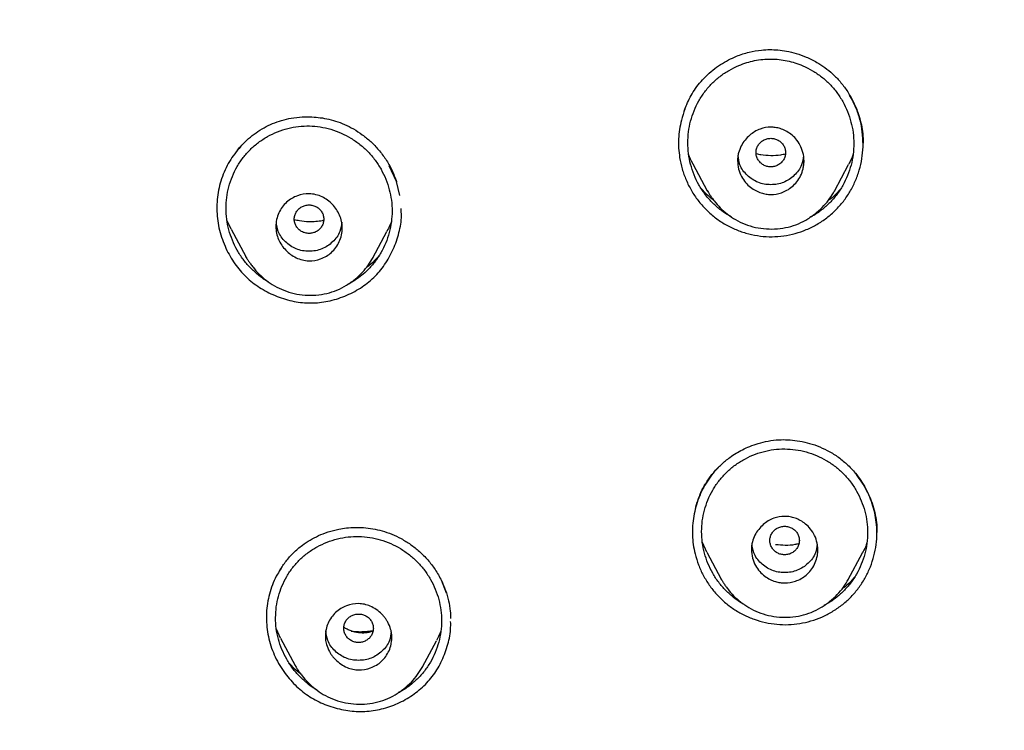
# Model space of a CAD drawing. Header units: millimetres. Extents: x 8 to 1894, y 12 to 2738.
# Tile 85 of 156: x 670 to 697, y 1883 to 1902. Entities that reach past the tile are written whole.
import ezdxf

# ---------------------------------------------------------------- set-up
doc = ezdxf.new("R2010")
doc.units = ezdxf.units.MM

msp = doc.modelspace()

# ---------------------------------------------------------------- linework, layer by layer
at = {"color": 7, "linetype": 'Continuous', "lineweight": 30}
for p, q in [((693.284, 1898.654), (693.283, 1898.519)), ((688.676, 1897.961), (689.064, 1897.233)), ((680.648, 1897.481), (680.453, 1897.914)), ((692.505, 1897.221), (692.889, 1897.942)), ((680.737, 1897.107), (680.648, 1897.481)), ((676.17, 1896.19), (676.055, 1896.441)), ((676.17, 1896.19), (676.563, 1895.452)), ((680.007, 1895.415), (680.387, 1896.128)), ((693.653, 1888.185), (693.657, 1887.975)), ((689.048, 1887.446), (688.93, 1887.705)), ((689.048, 1887.446), (689.436, 1886.718)), ((692.883, 1886.704), (693.266, 1887.424)), ((681.997, 1886.335), (681.862, 1886.685)), ((677.509, 1885.117), (677.394, 1885.365)), ((677.508, 1885.117), (677.903, 1884.378)), ((681.351, 1884.337), (681.731, 1885.049))]:
    msp.add_line(p, q, dxfattribs=at)
for points, knots in [([(746.132, 1815.757), (746.593, 1816.986), (747.512, 1819.43), (748.495, 1823.2), (749.27, 1826.981), (749.853, 1830.774), (750.34, 1834.96), (750.695, 1839.539), (750.905, 1844.504), (751, 1850.051), (750.99, 1856.181), (750.978, 1862.911), (750.875, 1869.659), (750.555, 1876.437), (750.011, 1882.093), (749.341, 1886.616), (748.676, 1890.014), (747.796, 1893.398), (746.641, 1896.743), (745.224, 1899.819), (743.546, 1902.583), (741.653, 1904.998), (739.443, 1907.143), (737.004, 1908.998), (734.422, 1910.596), (731.301, 1912.198), (727.614, 1913.72), (723.365, 1915.089), (719.049, 1916.171), (714.683, 1916.999), (710.282, 1917.567), (705.871, 1917.891), (701.478, 1918.018), (697.107, 1918.029), (692.736, 1918.017), (688.344, 1917.889), (683.933, 1917.567), (679.531, 1917), (675.166, 1916.172), (670.85, 1915.09), (666.6, 1913.72), (662.914, 1912.199), (659.793, 1910.597), (657.21, 1908.999), (654.772, 1907.144), (652.562, 1904.999), (650.668, 1902.583), (648.991, 1899.82), (647.573, 1896.743), (646.418, 1893.398), (645.539, 1890.015), (644.873, 1886.617), (644.203, 1882.094), (643.659, 1876.438), (643.34, 1869.66), (643.237, 1862.911), (643.225, 1856.181), (643.214, 1849.6), (643.338, 1843.147), (643.685, 1836.823), (644.263, 1831.363), (644.982, 1826.779), (645.752, 1823.066), (646.726, 1819.364), (647.629, 1816.964), (648.083, 1815.757)], [0, 0, 0, 0, 0.01422, 0.028301, 0.042283, 0.056188, 0.070046, 0.088148, 0.106186, 0.124159, 0.148558, 0.172923, 0.197399, 0.221993, 0.24671, 0.259145, 0.27167, 0.284302, 0.297067, 0.309991, 0.320883, 0.3319, 0.342924, 0.353811, 0.364567, 0.375221, 0.391058, 0.40678, 0.422432, 0.438055, 0.453668, 0.469227, 0.484683, 0.500001, 0.515318, 0.530774, 0.546334, 0.561944, 0.577571, 0.59322, 0.608942, 0.624779, 0.635434, 0.646191, 0.657076, 0.668103, 0.679114, 0.690014, 0.702933, 0.7157, 0.728331, 0.740856, 0.753291, 0.778008, 0.802602, 0.827078, 0.851444, 0.875842, 0.898728, 0.921719, 0.944802, 0.958463, 0.9722, 0.986034, 1, 1, 1, 1]), ([(744.739, 1815.879), (745.115, 1816.867), (745.867, 1818.84), (746.729, 1821.881), (747.443, 1824.951), (748.014, 1828.045), (748.474, 1831.154), (748.907, 1834.867), (749.256, 1839.185), (749.479, 1844.107), (749.58, 1849.251), (749.585, 1854.616), (749.57, 1860.206), (749.512, 1865.798), (749.34, 1871.395), (748.985, 1876.991), (748.481, 1881.644), (747.916, 1885.349), (747.389, 1888.116), (746.731, 1890.86), (745.916, 1893.569), (744.909, 1896.22), (743.78, 1898.572), (742.562, 1900.615), (741.314, 1902.363), (739.899, 1903.989), (738.155, 1905.637), (736.053, 1907.245), (733.602, 1908.777), (730.864, 1910.199), (727.851, 1911.495), (724.575, 1912.652), (721.236, 1913.618), (717.85, 1914.414), (714.145, 1915.105), (710.119, 1915.633), (705.784, 1915.961), (701.445, 1916.093), (697.108, 1916.106), (692.771, 1916.091), (688.43, 1915.958), (684.095, 1915.634), (680.069, 1915.105), (676.364, 1914.415), (672.979, 1913.618), (669.64, 1912.651), (666.364, 1911.494), (663.349, 1910.2), (660.612, 1908.777), (658.162, 1907.245), (656.061, 1905.636), (654.316, 1903.989), (652.903, 1902.362), (651.652, 1900.616), (650.437, 1898.572), (649.307, 1896.22), (648.299, 1893.569), (647.485, 1890.86), (646.827, 1888.116), (646.299, 1885.35), (645.734, 1881.644), (645.231, 1876.992), (644.876, 1871.395), (644.703, 1865.798), (644.645, 1860.206), (644.63, 1854.617), (644.636, 1849.326), (644.73, 1844.331), (644.934, 1839.633), (645.293, 1834.941), (645.773, 1830.841), (646.323, 1827.337), (646.885, 1824.423), (647.579, 1821.533), (648.408, 1818.67), (649.119, 1816.81), (649.475, 1815.879)], [0, 0, 0, 0, 0.011709, 0.0234, 0.035079, 0.046745, 0.058401, 0.070053, 0.08835, 0.106637, 0.124908, 0.145647, 0.166375, 0.187119, 0.207887, 0.228673, 0.249479, 0.259892, 0.270315, 0.28075, 0.291198, 0.301658, 0.31213, 0.319994, 0.327864, 0.335737, 0.343609, 0.354092, 0.364563, 0.37502, 0.38755, 0.400066, 0.41258, 0.425091, 0.437599, 0.45323, 0.468841, 0.484431, 0.499999, 0.515569, 0.531166, 0.546782, 0.562408, 0.574915, 0.587424, 0.599934, 0.612454, 0.624987, 0.635443, 0.645912, 0.656393, 0.664263, 0.672136, 0.680006, 0.687871, 0.698343, 0.708803, 0.71925, 0.729685, 0.740108, 0.750521, 0.771326, 0.792113, 0.81288, 0.833624, 0.854353, 0.875091, 0.892532, 0.909986, 0.927451, 0.944927, 0.955919, 0.966921, 0.977933, 0.988958, 1, 1, 1, 1]), ([(647.558, 1888.701), (647.666, 1889.152), (647.879, 1890.035), (648.245, 1891.337), (648.641, 1892.61), (649.081, 1893.868), (649.533, 1895.022), (649.988, 1896.071), (650.438, 1897.021), (650.923, 1897.957), (651.446, 1898.88), (652.011, 1899.787), (652.617, 1900.673), (653.262, 1901.531), (653.946, 1902.361), (654.664, 1903.154), (655.415, 1903.912), (656.199, 1904.631), (657.017, 1905.314), (657.866, 1905.97), (658.745, 1906.596), (659.652, 1907.193), (660.579, 1907.761), (661.526, 1908.299), (662.587, 1908.862), (663.768, 1909.443), (665.071, 1910.032), (666.454, 1910.606), (667.916, 1911.162), (669.457, 1911.694), (671.012, 1912.183), (672.578, 1912.632), (674.155, 1913.043), (675.806, 1913.432), (677.53, 1913.793), (679.328, 1914.122), (681.134, 1914.408), (682.947, 1914.648), (684.766, 1914.845), (686.211, 1914.968), (687.278, 1915.042), (687.967, 1915.085), (688.656, 1915.122), (689.346, 1915.154), (690.031, 1915.182), (690.699, 1915.205), (691.228, 1915.221), (691.62, 1915.231), (691.885, 1915.237), (692.158, 1915.243), (692.46, 1915.249), (692.809, 1915.256), (693.212, 1915.262), (693.653, 1915.268), (694.129, 1915.273), (694.638, 1915.278), (695.192, 1915.281), (695.79, 1915.284), (696.434, 1915.286), (696.878, 1915.286), (697.107, 1915.286)], [0, 0, 0, 0, 0.023063, 0.045154, 0.067226, 0.089286, 0.111337, 0.128664, 0.146009, 0.163394, 0.180817, 0.198501, 0.216151, 0.233789, 0.251417, 0.269052, 0.286391, 0.303773, 0.321187, 0.338552, 0.356212, 0.373868, 0.391526, 0.40919, 0.426856, 0.449983, 0.473124, 0.496286, 0.522613, 0.548943, 0.575255, 0.601518, 0.62779, 0.654071, 0.683508, 0.712945, 0.742381, 0.771818, 0.801256, 0.830696, 0.8418, 0.852904, 0.86401, 0.875117, 0.886224, 0.897093, 0.907401, 0.911757, 0.916004, 0.920177, 0.924949, 0.930573, 0.937049, 0.944379, 0.951849, 0.960038, 0.968947, 0.978577, 0.988928, 1, 1, 1, 1]), ([(688.441, 1899.406), (688.462, 1899.462), (688.508, 1899.584), (688.599, 1899.77), (688.714, 1899.963), (688.854, 1900.154), (689.021, 1900.337), (689.211, 1900.505), (689.416, 1900.653), (689.632, 1900.779), (689.889, 1900.897), (690.189, 1900.995), (690.493, 1901.048), (690.755, 1901.061), (690.982, 1901.051), (691.221, 1901.018), (691.479, 1900.956), (691.755, 1900.857), (692.016, 1900.727), (692.254, 1900.572), (692.466, 1900.399), (692.667, 1900.19), (692.852, 1899.946), (693.015, 1899.667), (693.133, 1899.392), (693.212, 1899.133), (693.262, 1898.898), (693.277, 1898.736), (693.284, 1898.654)], [0, 0, 0, 0, 0.026562, 0.057823, 0.090699, 0.1252, 0.16147, 0.19887, 0.235724, 0.271912, 0.30738, 0.359116, 0.409061, 0.441463, 0.473322, 0.507758, 0.546297, 0.588899, 0.635467, 0.672922, 0.712485, 0.754413, 0.798849, 0.845756, 0.89502, 0.929103, 0.96411, 1, 1, 1, 1]), ([(688.535, 1898.534), (688.539, 1898.632), (688.546, 1898.83), (688.606, 1899.12), (688.7, 1899.403), (688.829, 1899.67), (688.991, 1899.918), (689.184, 1900.141), (689.404, 1900.337), (689.65, 1900.502), (689.895, 1900.623), (690.129, 1900.708), (690.345, 1900.763), (690.564, 1900.795), (690.786, 1900.805), (691.007, 1900.793), (691.226, 1900.759), (691.441, 1900.701), (691.674, 1900.615), (691.918, 1900.491), (692.164, 1900.323), (692.385, 1900.125), (692.577, 1899.9), (692.738, 1899.651), (692.867, 1899.382), (692.961, 1899.099), (693.019, 1898.809), (693.038, 1898.514), (693.019, 1898.22), (692.962, 1897.929), (692.867, 1897.647), (692.739, 1897.378), (692.577, 1897.13), (692.385, 1896.906), (692.164, 1896.712), (691.982, 1896.581), (691.869, 1896.527), (691.845, 1896.515)], [0, 0, 0, 0, 0.030886, 0.06204, 0.092947, 0.124399, 0.155211, 0.185911, 0.216858, 0.247672, 0.278898, 0.302464, 0.325662, 0.348734, 0.371925, 0.395043, 0.418093, 0.441325, 0.464982, 0.495928, 0.52708, 0.557961, 0.588833, 0.619662, 0.650967, 0.682277, 0.713108, 0.74397, 0.77489, 0.805715, 0.836962, 0.868307, 0.89912, 0.929937, 0.960802, 0.991617, 1, 1, 1, 1]), ([(693.279, 1898.658), (693.268, 1898.771), (693.246, 1898.997), (693.153, 1899.326), (693.042, 1899.604), (692.95, 1899.765), (692.914, 1899.826)], [0, 0, 0, 0, 0.274689, 0.550623, 0.827126, 1, 1, 1, 1]), ([(688.457, 1899.447), (688.423, 1899.348), (688.36, 1899.168), (688.309, 1898.897), (688.284, 1898.644), (688.283, 1898.389), (688.304, 1898.221), (688.315, 1898.137)], [0, 0, 0, 0, 0.2361698, 0.4277506, 0.6190301, 0.8098004, 1, 1, 1, 1]), ([(676.345, 1898.338), (676.381, 1898.383), (676.472, 1898.493), (676.638, 1898.649), (676.84, 1898.808), (677.059, 1898.945), (677.291, 1899.058), (677.539, 1899.145), (677.806, 1899.207), (678.063, 1899.237), (678.307, 1899.24), (678.53, 1899.224), (678.762, 1899.187), (679.002, 1899.124), (679.246, 1899.033), (679.489, 1898.91), (679.727, 1898.755), (679.956, 1898.566), (680.169, 1898.343), (680.362, 1898.086), (680.53, 1897.797), (680.61, 1897.585), (680.651, 1897.478)], [0, 0, 0, 0, 0.032398, 0.080735, 0.129049, 0.177381, 0.225799, 0.274169, 0.324287, 0.37926, 0.418662, 0.460269, 0.504091, 0.550143, 0.598459, 0.649044, 0.701803, 0.756807, 0.814105, 0.873717, 0.935662, 1, 1, 1, 1]), ([(676.031, 1896.762), (676.034, 1896.859), (676.042, 1897.056), (676.102, 1897.345), (676.197, 1897.626), (676.327, 1897.892), (676.49, 1898.137), (676.685, 1898.357), (676.907, 1898.548), (677.154, 1898.709), (677.422, 1898.836), (677.705, 1898.928), (677.996, 1898.982), (678.291, 1898.995), (678.585, 1898.969), (678.874, 1898.904), (679.153, 1898.8), (679.418, 1898.662), (679.662, 1898.493), (679.882, 1898.293), (680.073, 1898.068), (680.234, 1897.819), (680.362, 1897.55), (680.457, 1897.267), (680.515, 1896.977), (680.533, 1896.683), (680.514, 1896.39), (680.456, 1896.1), (680.361, 1895.82), (680.231, 1895.553), (680.068, 1895.307), (679.891, 1895.105), (679.709, 1894.942), (679.531, 1894.814), (679.402, 1894.733), (679.331, 1894.701), (679.327, 1894.699)], [0, 0, 0, 0, 0.030865, 0.062, 0.092887, 0.124333, 0.155123, 0.185794, 0.216672, 0.24747, 0.278734, 0.309965, 0.340756, 0.371678, 0.402402, 0.433199, 0.464643, 0.495564, 0.526709, 0.557547, 0.588439, 0.619246, 0.650476, 0.681809, 0.712614, 0.743397, 0.774297, 0.805094, 0.836315, 0.867629, 0.898414, 0.929227, 0.952377, 0.975428, 0.998624, 1, 1, 1, 1]), ([(689.883, 1898.05), (689.885, 1898.086), (689.888, 1898.156), (689.915, 1898.292), (689.975, 1898.447), (690.08, 1898.608), (690.243, 1898.777), (690.477, 1898.919), (690.728, 1898.966), (690.912, 1898.95), (691.047, 1898.919), (691.191, 1898.86), (691.335, 1898.769), (691.47, 1898.641), (691.583, 1898.473), (691.663, 1898.27), (691.688, 1898.084), (691.679, 1897.936), (691.655, 1897.799), (691.599, 1897.641), (691.497, 1897.476), (691.369, 1897.344), (691.227, 1897.246), (691.035, 1897.16), (690.839, 1897.126), (690.652, 1897.142), (690.515, 1897.175), (690.37, 1897.235), (690.226, 1897.327), (690.092, 1897.456), (689.981, 1897.623), (689.9, 1897.825), (689.889, 1897.973), (689.883, 1898.05)], [0, 0, 0, 0, 0.018935, 0.037307, 0.072889, 0.106653, 0.138555, 0.196888, 0.248411, 0.270034, 0.294433, 0.321592, 0.351423, 0.384133, 0.419478, 0.457744, 0.498802, 0.517806, 0.536456, 0.572279, 0.606357, 0.638428, 0.668874, 0.697486, 0.749212, 0.771516, 0.796264, 0.823749, 0.853705, 0.886305, 0.921549, 0.959333, 1, 1, 1, 1]), ([(688.315, 1898.137), (688.336, 1898.032), (688.376, 1897.824), (688.486, 1897.523), (688.63, 1897.237), (688.807, 1896.97), (689.017, 1896.729), (689.255, 1896.517), (689.519, 1896.337), (689.804, 1896.192), (690.106, 1896.083), (690.419, 1896.012), (690.738, 1895.983), (691.056, 1895.996), (691.369, 1896.051), (691.675, 1896.146), (691.966, 1896.28), (692.239, 1896.449), (692.486, 1896.65), (692.704, 1896.881), (692.891, 1897.138), (693.044, 1897.417), (693.162, 1897.716), (693.242, 1898.025), (693.286, 1898.341), (693.281, 1898.552), (693.279, 1898.658)], [0, 0, 0, 0, 0.041737, 0.083247, 0.125177, 0.16729, 0.208713, 0.250132, 0.291912, 0.333383, 0.375207, 0.417434, 0.458877, 0.500246, 0.541711, 0.583155, 0.625262, 0.667171, 0.708589, 0.750213, 0.791534, 0.832965, 0.875174, 0.917136, 0.958526, 1, 1, 1, 1]), ([(689.713, 1896.531), (689.692, 1896.541), (689.583, 1896.595), (689.404, 1896.725), (689.183, 1896.921), (688.991, 1897.147), (688.829, 1897.395), (688.7, 1897.664), (688.606, 1897.947), (688.546, 1898.239), (688.539, 1898.436), (688.535, 1898.534)], [0, 0, 0, 0, 0.028454, 0.149209, 0.270151, 0.391228, 0.511997, 0.63452, 0.757589, 0.87873, 1, 1, 1, 1]), ([(691.183, 1898.268), (691.181, 1898.302), (691.175, 1898.369), (691.133, 1898.463), (691.07, 1898.545), (690.986, 1898.606), (690.888, 1898.645), (690.784, 1898.659), (690.679, 1898.646), (690.582, 1898.607), (690.497, 1898.545), (690.434, 1898.464), (690.393, 1898.37), (690.379, 1898.269), (690.393, 1898.168), (690.433, 1898.073), (690.497, 1897.992), (690.581, 1897.93), (690.679, 1897.891), (690.783, 1897.877), (690.888, 1897.891), (690.985, 1897.93), (691.07, 1897.992), (691.133, 1898.073), (691.175, 1898.167), (691.181, 1898.234), (691.183, 1898.268)], [0, 0, 0, 0, 0.041659, 0.083341, 0.125, 0.166659, 0.208341, 0.25, 0.291659, 0.333341, 0.375, 0.416659, 0.458341, 0.5, 0.541659, 0.583341, 0.625, 0.666659, 0.708341, 0.75, 0.791659, 0.833341, 0.875, 0.916659, 0.958341, 1, 1, 1, 1]), ([(676.468, 1898.48), (676.358, 1898.351), (676.137, 1898.092), (675.916, 1897.625), (675.791, 1897.125), (675.773, 1896.609), (675.85, 1896.095), (675.986, 1895.777), (676.054, 1895.618)], [0, 0, 0, 0, 0.164999, 0.331757, 0.498598, 0.665311, 0.832306, 1, 1, 1, 1]), ([(688.676, 1897.961), (688.674, 1897.965), (688.624, 1898.046), (688.59, 1898.136), (688.557, 1898.222)], [0, 0, 0, 0, 0.040283, 1, 1, 1, 1]), ([(690.387, 1898.241), (690.43, 1898.231), (690.559, 1898.2), (690.783, 1898.189), (691.007, 1898.197), (691.137, 1898.227), (691.179, 1898.237)], [0, 0, 0, 0, 0.163551, 0.497809, 0.838885, 1, 1, 1, 1]), ([(693.013, 1898.222), (693.001, 1898.186), (692.968, 1898.089), (692.918, 1898), (692.886, 1897.944)], [0, 0, 0, 0, 0.3678, 1, 1, 1, 1]), ([(691.666, 1898.178), (691.656, 1898.095), (691.632, 1897.897), (691.431, 1897.639), (691.139, 1897.439), (690.782, 1897.379), (690.427, 1897.44), (690.134, 1897.64), (689.932, 1897.904), (689.908, 1898.107), (689.898, 1898.196)], [0, 0, 0, 0, 0.097254, 0.230591, 0.363829, 0.496746, 0.63012, 0.762987, 0.89631, 1, 1, 1, 1]), ([(677.379, 1896.261), (677.384, 1896.326), (677.392, 1896.454), (677.454, 1896.634), (677.546, 1896.793), (677.703, 1896.969), (677.951, 1897.116), (678.236, 1897.166), (678.464, 1897.135), (678.686, 1897.054), (678.926, 1896.877), (679.092, 1896.63), (679.166, 1896.407), (679.186, 1896.224), (679.165, 1896.037), (679.105, 1895.856), (679.012, 1895.695), (678.854, 1895.52), (678.607, 1895.374), (678.323, 1895.325), (678.097, 1895.355), (677.874, 1895.436), (677.633, 1895.613), (677.467, 1895.86), (677.391, 1896.084), (677.383, 1896.202), (677.379, 1896.261)], [0, 0, 0, 0, 0.0344408, 0.0680696, 0.1006363, 0.1324368, 0.1930984, 0.2505737, 0.2826925, 0.314077, 0.3751581, 0.4374215, 0.4684672, 0.4997145, 0.5344092, 0.5682196, 0.6010607, 0.6327406, 0.6933445, 0.7504189, 0.7822651, 0.8137064, 0.8750938, 0.9373976, 0.9685415, 1, 1, 1, 1]), ([(689.238, 1896.978), (689.18, 1897.022), (689.058, 1897.118), (688.955, 1897.235), (688.9, 1897.297)], [0, 0, 0, 0, 0.4660389, 1, 1, 1, 1]), ([(689.062, 1897.239), (689.072, 1897.222), (689.093, 1897.184), (689.137, 1897.117), (689.19, 1897.04), (689.28, 1896.92), (689.413, 1896.766), (689.607, 1896.595), (689.831, 1896.444), (690.087, 1896.32), (690.368, 1896.236), (690.663, 1896.195), (690.962, 1896.198), (691.255, 1896.245), (691.535, 1896.335), (691.794, 1896.47), (692.025, 1896.637), (692.222, 1896.826), (692.386, 1897.022), (692.468, 1897.161), (692.508, 1897.229)], [0, 0, 0, 0, 0.016362, 0.035327, 0.057452, 0.083144, 0.141103, 0.202058, 0.265888, 0.332625, 0.402368, 0.473031, 0.543461, 0.61336, 0.68252, 0.751479, 0.819955, 0.884454, 0.944462, 1, 1, 1, 1]), ([(692.66, 1897.27), (692.656, 1897.264), (692.583, 1897.171), (692.467, 1897.063), (692.349, 1896.973), (692.318, 1896.95)], [0, 0, 0, 0, 0.048466, 0.756724, 1, 1, 1, 1]), ([(677.177, 1894.77), (677.166, 1894.775), (677.067, 1894.826), (676.898, 1894.953), (676.678, 1895.15), (676.487, 1895.376), (676.325, 1895.624), (676.196, 1895.893), (676.101, 1896.176), (676.041, 1896.467), (676.034, 1896.663), (676.031, 1896.762)], [0, 0, 0, 0, 0.015872, 0.138199, 0.260852, 0.383554, 0.50587, 0.629859, 0.754618, 0.877291, 1, 1, 1, 1]), ([(676.054, 1895.618), (676.132, 1895.478), (676.286, 1895.203), (676.606, 1894.854), (676.982, 1894.571), (677.409, 1894.362), (677.865, 1894.226), (678.333, 1894.18), (678.799, 1894.229), (679.251, 1894.37), (679.673, 1894.584), (680.041, 1894.873), (680.342, 1895.23), (680.571, 1895.645), (680.724, 1896.092), (680.792, 1896.471), (680.776, 1896.692), (680.771, 1896.758)], [0, 0, 0, 0, 0.0708245, 0.1389964, 0.2069817, 0.2772327, 0.3479934, 0.4160503, 0.4839456, 0.5542786, 0.6249445, 0.692878, 0.7607605, 0.8312917, 0.9022026, 0.9704356, 1, 1, 1, 1]), ([(678.679, 1896.465), (678.677, 1896.498), (678.671, 1896.566), (678.629, 1896.66), (678.566, 1896.741), (678.482, 1896.803), (678.384, 1896.842), (678.28, 1896.856), (678.175, 1896.842), (678.078, 1896.803), (677.993, 1896.742), (677.93, 1896.66), (677.889, 1896.566), (677.875, 1896.465), (677.889, 1896.364), (677.929, 1896.27), (677.993, 1896.189), (678.077, 1896.127), (678.174, 1896.088), (678.279, 1896.074), (678.384, 1896.088), (678.481, 1896.127), (678.565, 1896.188), (678.629, 1896.269), (678.671, 1896.364), (678.677, 1896.431), (678.679, 1896.465)], [0, 0, 0, 0, 0.041659, 0.083341, 0.125, 0.166659, 0.208341, 0.25, 0.291659, 0.333341, 0.375, 0.416659, 0.458341, 0.5, 0.541659, 0.583341, 0.625, 0.666659, 0.708341, 0.75, 0.791659, 0.833341, 0.875, 0.916659, 0.958341, 1, 1, 1, 1]), ([(679.163, 1896.381), (679.153, 1896.295), (679.129, 1896.096), (678.927, 1895.836), (678.634, 1895.635), (678.278, 1895.576), (677.922, 1895.636), (677.63, 1895.837), (677.428, 1896.101), (677.404, 1896.304), (677.394, 1896.393)], [0, 0, 0, 0, 0.099489, 0.232467, 0.365338, 0.497892, 0.630898, 0.763402, 0.896356, 1, 1, 1, 1]), ([(677.88, 1896.459), (677.926, 1896.447), (678.055, 1896.414), (678.251, 1896.4), (678.461, 1896.406), (678.595, 1896.42), (678.666, 1896.436), (678.676, 1896.439)], [0, 0, 0, 0, 0.17459, 0.496286, 0.72915, 0.960794, 1, 1, 1, 1]), ([(680.509, 1896.405), (680.497, 1896.37), (680.465, 1896.274), (680.415, 1896.186), (680.383, 1896.13)], [0, 0, 0, 0, 0.365865, 1, 1, 1, 1]), ([(676.561, 1895.457), (676.572, 1895.438), (676.596, 1895.396), (676.642, 1895.326), (676.697, 1895.247), (676.788, 1895.127), (676.923, 1894.973), (677.116, 1894.803), (677.341, 1894.652), (677.596, 1894.53), (677.876, 1894.445), (678.17, 1894.402), (678.467, 1894.404), (678.759, 1894.449), (679.038, 1894.537), (679.297, 1894.669), (679.528, 1894.835), (679.725, 1895.022), (679.889, 1895.218), (679.971, 1895.357), (680.011, 1895.424)], [0, 0, 0, 0, 0.017588, 0.037549, 0.060337, 0.086313, 0.144098, 0.204821, 0.268436, 0.33502, 0.404523, 0.474813, 0.544865, 0.614448, 0.683411, 0.752258, 0.820587, 0.884908, 0.944717, 1, 1, 1, 1]), ([(680.167, 1895.469), (680.145, 1895.442), (680.066, 1895.35), (679.949, 1895.237), (679.846, 1895.161), (679.814, 1895.138)], [0, 0, 0, 0, 0.219744, 0.755816, 1, 1, 1, 1]), ([(688.757, 1888.683), (688.768, 1888.722), (688.793, 1888.807), (688.842, 1888.95), (688.926, 1889.143), (689.054, 1889.37), (689.233, 1889.611), (689.441, 1889.828), (689.647, 1889.997), (689.842, 1890.126), (690.021, 1890.227), (690.222, 1890.318), (690.453, 1890.399), (690.717, 1890.463), (690.986, 1890.494), (691.251, 1890.495), (691.507, 1890.47), (691.773, 1890.415), (692.045, 1890.328), (692.32, 1890.205), (692.59, 1890.042), (692.849, 1889.836), (693.058, 1889.614), (693.224, 1889.392), (693.352, 1889.181), (693.463, 1888.954), (693.552, 1888.71), (693.62, 1888.453), (693.642, 1888.275), (693.653, 1888.185)], [0, 0, 0, 0, 0.018438, 0.040594, 0.066602, 0.109801, 0.152932, 0.196003, 0.239051, 0.267742, 0.296442, 0.327546, 0.362521, 0.40138, 0.444062, 0.47853, 0.515134, 0.553888, 0.594778, 0.637768, 0.682815, 0.72994, 0.779387, 0.81369, 0.849036, 0.885385, 0.92269, 0.960904, 1, 1, 1, 1]), ([(688.91, 1888.002), (688.913, 1888.1), (688.921, 1888.295), (688.981, 1888.583), (689.075, 1888.863), (689.205, 1889.128), (689.367, 1889.373), (689.561, 1889.593), (689.782, 1889.786), (690.028, 1889.949), (690.295, 1890.078), (690.576, 1890.174), (690.866, 1890.231), (691.16, 1890.248), (691.454, 1890.228), (691.744, 1890.167), (692.024, 1890.068), (692.29, 1889.935), (692.535, 1889.769), (692.756, 1889.573), (692.949, 1889.35), (693.111, 1889.103), (693.24, 1888.837), (693.335, 1888.558), (693.393, 1888.269), (693.412, 1887.977), (693.393, 1887.685), (693.335, 1887.396), (693.24, 1887.117), (693.111, 1886.851), (692.948, 1886.606), (692.756, 1886.385), (692.535, 1886.193), (692.357, 1886.067), (692.249, 1886.015), (692.229, 1886.006)], [0, 0, 0, 0, 0.030925, 0.062127, 0.093098, 0.124567, 0.155429, 0.18622, 0.217191, 0.248059, 0.279365, 0.310707, 0.341569, 0.372509, 0.403351, 0.434218, 0.465674, 0.496666, 0.527863, 0.55879, 0.589702, 0.620911, 0.651916, 0.683314, 0.714187, 0.745061, 0.776036, 0.806909, 0.838206, 0.86958, 0.900444, 0.931335, 0.962223, 0.993089, 1, 1, 1, 1]), ([(689.365, 1889.74), (689.314, 1889.687), (689.205, 1889.572), (689.063, 1889.373), (688.934, 1889.151), (688.83, 1888.916), (688.75, 1888.672), (688.694, 1888.42), (688.663, 1888.164), (688.659, 1887.907), (688.678, 1887.651), (688.715, 1887.483), (688.733, 1887.4)], [0, 0, 0, 0, 0.0865628, 0.1875963, 0.2887988, 0.3903135, 0.492074, 0.5939516, 0.6957932, 0.7974591, 0.8988608, 1, 1, 1, 1]), ([(693.648, 1888.192), (693.638, 1888.277), (693.617, 1888.447), (693.553, 1888.698), (693.465, 1888.941), (693.353, 1889.174), (693.221, 1889.396), (693.115, 1889.531), (693.062, 1889.598)], [0, 0, 0, 0, 0.166609, 0.333545, 0.50072, 0.667942, 0.834971, 1, 1, 1, 1]), ([(690.258, 1887.52), (690.259, 1887.555), (690.262, 1887.623), (690.288, 1887.754), (690.346, 1887.907), (690.449, 1888.065), (690.611, 1888.234), (690.846, 1888.378), (691.097, 1888.424), (691.28, 1888.41), (691.412, 1888.381), (691.553, 1888.326), (691.698, 1888.239), (691.836, 1888.113), (691.953, 1887.946), (692.036, 1887.742), (692.063, 1887.555), (692.054, 1887.407), (692.03, 1887.273), (691.975, 1887.118), (691.875, 1886.955), (691.749, 1886.824), (691.607, 1886.726), (691.413, 1886.639), (691.218, 1886.605), (691.033, 1886.62), (690.9, 1886.65), (690.757, 1886.706), (690.613, 1886.795), (690.475, 1886.921), (690.36, 1887.087), (690.276, 1887.291), (690.264, 1887.442), (690.258, 1887.52)], [0, 0, 0, 0, 0.018476, 0.036455, 0.07144, 0.104848, 0.136655, 0.195498, 0.248419, 0.268968, 0.292616, 0.319318, 0.349036, 0.3819, 0.417694, 0.456705, 0.498787, 0.517422, 0.535761, 0.571108, 0.604913, 0.636902, 0.667463, 0.69637, 0.749218, 0.770392, 0.794358, 0.821393, 0.851195, 0.883986, 0.919693, 0.95825, 1, 1, 1, 1]), ([(677.489, 1886.962), (677.543, 1887.043), (677.652, 1887.208), (677.857, 1887.435), (678.078, 1887.626), (678.307, 1887.78), (678.54, 1887.9), (678.799, 1888.001), (679.054, 1888.067), (679.299, 1888.105), (679.524, 1888.12), (679.762, 1888.115), (680.01, 1888.085), (680.265, 1888.027), (680.523, 1887.938), (680.78, 1887.815), (681.032, 1887.658), (681.274, 1887.467), (681.499, 1887.239), (681.704, 1886.977), (681.811, 1886.78), (681.865, 1886.679)], [0, 0, 0, 0, 0.055592, 0.113546, 0.173984, 0.221097, 0.269561, 0.321102, 0.377312, 0.417402, 0.459582, 0.50386, 0.550258, 0.598832, 0.649613, 0.702535, 0.757643, 0.814946, 0.874431, 0.936095, 1, 1, 1, 1]), ([(688.733, 1887.4), (688.761, 1887.3), (688.818, 1887.101), (688.949, 1886.818), (689.112, 1886.552), (689.306, 1886.307), (689.529, 1886.089), (689.778, 1885.901), (690.048, 1885.744), (690.336, 1885.622), (690.638, 1885.536), (690.947, 1885.486), (691.26, 1885.477), (691.57, 1885.508), (691.874, 1885.578), (692.168, 1885.685), (692.446, 1885.828), (692.705, 1886.003), (692.938, 1886.209), (693.142, 1886.443), (693.316, 1886.699), (693.456, 1886.977), (693.561, 1887.27), (693.631, 1887.574), (693.664, 1887.883), (693.653, 1888.089), (693.648, 1888.192)], [0, 0, 0, 0, 0.041836, 0.083279, 0.124956, 0.166962, 0.208412, 0.249975, 0.29182, 0.333318, 0.375102, 0.417082, 0.458529, 0.500128, 0.541633, 0.583103, 0.625185, 0.667012, 0.708436, 0.750133, 0.791499, 0.832954, 0.875139, 0.917125, 0.958529, 1, 1, 1, 1]), ([(691.558, 1887.762), (691.555, 1887.796), (691.55, 1887.863), (691.508, 1887.957), (691.444, 1888.038), (691.36, 1888.1), (691.263, 1888.139), (691.158, 1888.153), (691.054, 1888.139), (690.956, 1888.1), (690.872, 1888.039), (690.808, 1887.958), (690.768, 1887.864), (690.753, 1887.762), (690.767, 1887.661), (690.808, 1887.567), (690.871, 1887.486), (690.956, 1887.424), (691.053, 1887.385), (691.158, 1887.371), (691.262, 1887.385), (691.36, 1887.424), (691.444, 1887.486), (691.507, 1887.567), (691.549, 1887.661), (691.555, 1887.728), (691.558, 1887.762)], [0, 0, 0, 0, 0.041659, 0.083341, 0.125, 0.166659, 0.208341, 0.25, 0.291659, 0.333341, 0.375, 0.416659, 0.458341, 0.5, 0.541659, 0.583341, 0.625, 0.666659, 0.708341, 0.75, 0.791659, 0.833341, 0.875, 0.916659, 0.958341, 1, 1, 1, 1]), ([(677.372, 1885.672), (677.376, 1885.769), (677.384, 1885.965), (677.444, 1886.251), (677.539, 1886.529), (677.67, 1886.792), (677.833, 1887.034), (678.028, 1887.251), (678.25, 1887.44), (678.497, 1887.598), (678.765, 1887.722), (679.046, 1887.812), (679.336, 1887.864), (679.63, 1887.877), (679.923, 1887.851), (680.212, 1887.786), (680.491, 1887.684), (680.756, 1887.548), (680.999, 1887.38), (681.22, 1887.183), (681.412, 1886.958), (681.573, 1886.711), (681.703, 1886.444), (681.798, 1886.165), (681.855, 1885.877), (681.874, 1885.585), (681.855, 1885.294), (681.797, 1885.007), (681.701, 1884.729), (681.571, 1884.465), (681.407, 1884.223), (681.214, 1884.005), (680.991, 1883.818), (680.815, 1883.696), (680.71, 1883.648), (680.693, 1883.64)], [0, 0, 0, 0, 0.030958, 0.062195, 0.093204, 0.124709, 0.155604, 0.186434, 0.217399, 0.248304, 0.279694, 0.311023, 0.341923, 0.372949, 0.403797, 0.434702, 0.466218, 0.497239, 0.528484, 0.559426, 0.590386, 0.621617, 0.652643, 0.684113, 0.715016, 0.745876, 0.776889, 0.80779, 0.839115, 0.870518, 0.901411, 0.932348, 0.963252, 0.99415, 1, 1, 1, 1]), ([(690.066, 1886.03), (690.053, 1886.036), (689.952, 1886.085), (689.781, 1886.21), (689.56, 1886.403), (689.368, 1886.626), (689.205, 1886.873), (689.076, 1887.139), (688.981, 1887.42), (688.921, 1887.709), (688.913, 1887.905), (688.91, 1888.002)], [0, 0, 0, 0, 0.017809, 0.139891, 0.262076, 0.384592, 0.506688, 0.630461, 0.754902, 0.877378, 1, 1, 1, 1]), ([(692.037, 1887.659), (692.028, 1887.58), (692.004, 1887.387), (691.805, 1887.133), (691.513, 1886.933), (691.157, 1886.873), (690.801, 1886.934), (690.509, 1887.134), (690.308, 1887.394), (690.285, 1887.593), (690.275, 1887.677)], [0, 0, 0, 0, 0.093134, 0.227824, 0.362412, 0.496677, 0.631403, 0.765621, 0.900296, 1, 1, 1, 1]), ([(690.914, 1887.657), (691.002, 1887.65), (691.179, 1887.633), (691.387, 1887.645), (691.503, 1887.671), (691.53, 1887.677)], [0, 0, 0, 0, 0.424349, 0.861452, 1, 1, 1, 1]), ([(693.387, 1887.7), (693.374, 1887.661), (693.342, 1887.565), (693.292, 1887.477), (693.262, 1887.426)], [0, 0, 0, 0, 0.410919, 1, 1, 1, 1]), ([(677.522, 1887.01), (677.489, 1886.957), (677.408, 1886.832), (677.308, 1886.619), (677.221, 1886.376), (677.159, 1886.125), (677.126, 1885.869), (677.12, 1885.611), (677.141, 1885.352), (677.189, 1885.097), (677.262, 1884.847), (677.36, 1884.606), (677.481, 1884.373), (677.581, 1884.23), (677.632, 1884.158)], [0, 0, 0, 0, 0.0622608, 0.1473148, 0.2323794, 0.317498, 0.4025821, 0.4876156, 0.5727115, 0.6579176, 0.7432428, 0.828684, 0.9142524, 1, 1, 1, 1]), ([(693.047, 1886.766), (693.027, 1886.742), (692.951, 1886.651), (692.837, 1886.541), (692.734, 1886.465), (692.703, 1886.442)], [0, 0, 0, 0, 0.196189, 0.758914, 1, 1, 1, 1]), ([(681.865, 1886.679), (681.904, 1886.59), (681.982, 1886.413), (682.059, 1886.134), (682.105, 1885.879), (682.111, 1885.718), (682.113, 1885.653)], [0, 0, 0, 0, 0.272633, 0.544191, 0.814943, 1, 1, 1, 1]), ([(689.433, 1886.725), (689.442, 1886.709), (689.463, 1886.673), (689.505, 1886.609), (689.556, 1886.533), (689.644, 1886.414), (689.776, 1886.261), (689.967, 1886.09), (690.19, 1885.938), (690.443, 1885.813), (690.721, 1885.727), (691.015, 1885.683), (691.311, 1885.682), (691.603, 1885.724), (691.883, 1885.809), (692.143, 1885.938), (692.378, 1886.101), (692.582, 1886.289), (692.755, 1886.492), (692.843, 1886.64), (692.886, 1886.712)], [0, 0, 0, 0, 0.015328, 0.033437, 0.054954, 0.080309, 0.137956, 0.198566, 0.262024, 0.328372, 0.397639, 0.467738, 0.537574, 0.606909, 0.675586, 0.744122, 0.812398, 0.877999, 0.940549, 1, 1, 1, 1]), ([(678.721, 1885.172), (678.721, 1885.192), (678.722, 1885.234), (678.729, 1885.295), (678.746, 1885.395), (678.79, 1885.529), (678.878, 1885.685), (679.032, 1885.862), (679.282, 1886.014), (679.563, 1886.064), (679.782, 1886.038), (679.944, 1885.986), (680.105, 1885.897), (680.229, 1885.793), (680.314, 1885.697), (680.367, 1885.624), (680.433, 1885.516), (680.489, 1885.381), (680.517, 1885.24), (680.522, 1885.144), (680.519, 1885.076), (680.513, 1885.014), (680.495, 1884.913), (680.451, 1884.777), (680.361, 1884.62), (680.207, 1884.444), (679.958, 1884.293), (679.679, 1884.245), (679.462, 1884.27), (679.301, 1884.321), (679.138, 1884.41), (679.014, 1884.514), (678.927, 1884.611), (678.873, 1884.685), (678.807, 1884.794), (678.752, 1884.929), (678.724, 1885.07), (678.721, 1885.145), (678.721, 1885.172)], [0, 0, 0, 0, 0.011123, 0.022112, 0.033021, 0.065591, 0.097514, 0.129118, 0.190536, 0.250329, 0.277634, 0.307391, 0.339914, 0.374982, 0.392247, 0.408183, 0.422927, 0.459667, 0.485182, 0.499686, 0.510889, 0.522004, 0.533089, 0.565954, 0.59821, 0.629706, 0.690989, 0.75018, 0.776939, 0.806579, 0.839241, 0.87493, 0.892259, 0.908385, 0.92332, 0.960042, 0.985736, 1, 1, 1, 1]), ([(680.021, 1885.385), (680.018, 1885.419), (680.012, 1885.486), (679.971, 1885.58), (679.907, 1885.662), (679.823, 1885.723), (679.726, 1885.762), (679.621, 1885.776), (679.516, 1885.763), (679.419, 1885.724), (679.335, 1885.662), (679.271, 1885.581), (679.23, 1885.487), (679.216, 1885.386), (679.23, 1885.285), (679.27, 1885.19), (679.334, 1885.109), (679.418, 1885.047), (679.516, 1885.008), (679.62, 1884.994), (679.725, 1885.008), (679.822, 1885.047), (679.907, 1885.109), (679.97, 1885.19), (680.012, 1885.284), (680.018, 1885.351), (680.021, 1885.385)], [0, 0, 0, 0, 0.041659, 0.083341, 0.125, 0.166659, 0.208341, 0.25, 0.291659, 0.333341, 0.375, 0.416659, 0.458341, 0.5, 0.541659, 0.583341, 0.625, 0.666659, 0.708341, 0.75, 0.791659, 0.833341, 0.875, 0.916659, 0.958341, 1, 1, 1, 1]), ([(678.498, 1883.709), (678.494, 1883.711), (678.404, 1883.757), (678.243, 1883.878), (678.022, 1884.073), (677.83, 1884.297), (677.668, 1884.544), (677.539, 1884.811), (677.443, 1885.091), (677.383, 1885.38), (677.376, 1885.575), (677.372, 1885.672)], [0, 0, 0, 0, 0.004837, 0.128539, 0.252434, 0.376649, 0.500345, 0.625628, 0.751801, 0.875868, 1, 1, 1, 1]), ([(677.632, 1884.158), (677.731, 1884.038), (677.927, 1883.8), (678.294, 1883.518), (678.706, 1883.308), (679.152, 1883.175), (679.616, 1883.118), (680.077, 1883.153), (680.524, 1883.27), (680.941, 1883.47), (681.314, 1883.737), (681.627, 1884.069), (681.869, 1884.458), (682.031, 1884.891), (682.119, 1885.269), (682.115, 1885.498), (682.113, 1885.571)], [0, 0, 0, 0, 0.075157, 0.147908, 0.220843, 0.296518, 0.370767, 0.444635, 0.5184, 0.592816, 0.667695, 0.740225, 0.813168, 0.889243, 0.964499, 1, 1, 1, 1]), ([(680.502, 1885.292), (680.492, 1885.21), (680.469, 1885.013), (680.268, 1884.756), (679.976, 1884.556), (679.619, 1884.496), (679.264, 1884.557), (678.971, 1884.757), (678.768, 1885.023), (678.744, 1885.228), (678.734, 1885.32)], [0, 0, 0, 0, 0.095991, 0.229109, 0.362126, 0.494819, 0.627972, 0.760618, 0.893719, 1, 1, 1, 1]), ([(680.009, 1885.303), (679.973, 1885.291), (679.881, 1885.26), (679.712, 1885.25), (679.548, 1885.271), (679.414, 1885.312), (679.314, 1885.354), (679.253, 1885.392), (679.224, 1885.41)], [0, 0, 0, 0, 0.141345, 0.364267, 0.607794, 0.738399, 0.875084, 1, 1, 1, 1]), ([(679.423, 1885.311), (679.488, 1885.303), (679.598, 1885.291), (679.756, 1885.294), (679.888, 1885.304), (679.973, 1885.319), (680.012, 1885.325)], [0, 0, 0, 0, 0.326421, 0.56314, 0.798109, 1, 1, 1, 1]), ([(681.85, 1885.322), (681.837, 1885.282), (681.805, 1885.188), (681.756, 1885.101), (681.727, 1885.051)], [0, 0, 0, 0, 0.418413, 1, 1, 1, 1]), ([(678.06, 1884.142), (678.043, 1884.155), (677.951, 1884.224), (677.841, 1884.328), (677.758, 1884.426), (677.735, 1884.453)], [0, 0, 0, 0, 0.1428015, 0.7660651, 1, 1, 1, 1]), ([(677.9, 1884.384), (677.91, 1884.366), (677.932, 1884.328), (677.975, 1884.261), (678.028, 1884.184), (678.117, 1884.064), (678.25, 1883.911), (678.441, 1883.74), (678.663, 1883.588), (678.916, 1883.464), (679.194, 1883.376), (679.486, 1883.33), (679.781, 1883.327), (680.071, 1883.366), (680.35, 1883.449), (680.611, 1883.575), (680.845, 1883.736), (681.05, 1883.923), (681.224, 1884.125), (681.313, 1884.274), (681.356, 1884.346)], [0, 0, 0, 0, 0.01613, 0.034924, 0.056917, 0.082497, 0.140009, 0.200423, 0.263696, 0.329906, 0.398951, 0.468705, 0.538198, 0.607245, 0.67574, 0.744168, 0.812332, 0.877894, 0.940479, 1, 1, 1, 1])]:
    msp.add_open_spline(points, degree=3, knots=knots, dxfattribs=at)

doc.saveas('drawing.dxf')
